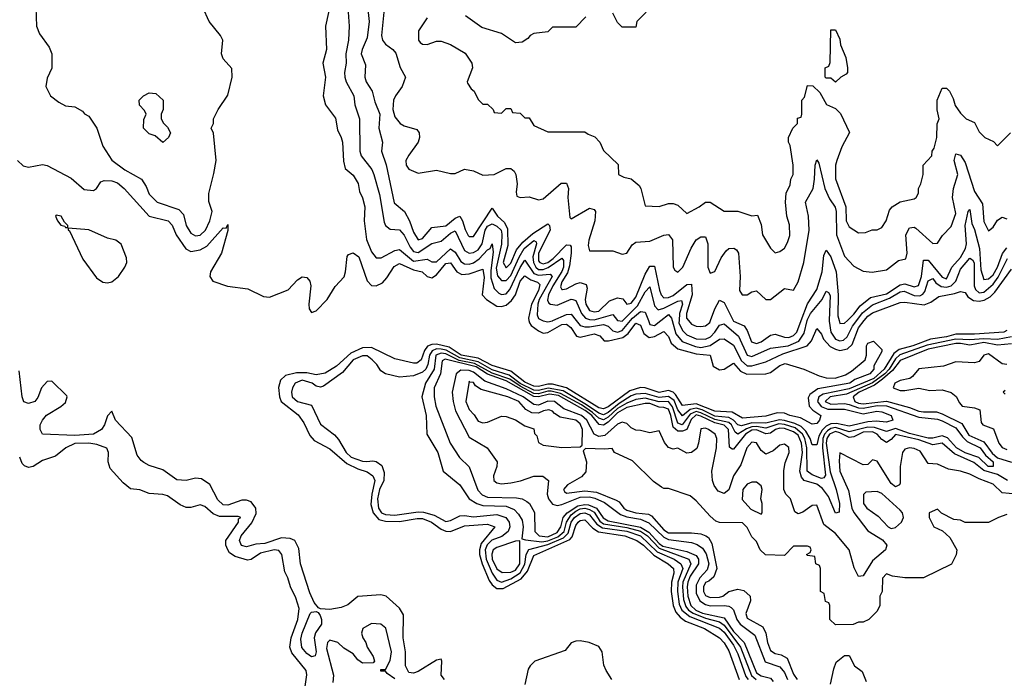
# Model space of a CAD drawing. Header units: inches. Extents: x 2668334 to 2765628, y 828034 to 955234.
# Tile 204 of 218: x 2692732 to 2696979, y 938456 to 941298. Entities that reach past the tile are written whole.
import ezdxf

# ---------------------------------------------------------------- set-up
doc = ezdxf.new("R2010")
doc.units = ezdxf.units.IN
doc.header["$MEASUREMENT"] = 0
doc.layers.add('C6993', color=7, linetype='Continuous')
doc.layers.add('C6994', color=7, linetype='Continuous')

msp = doc.modelspace()

# ---------------------------------------------------------------- linework, layer by layer
at = {"layer": 'C6993', "color": 4}
for points, elevation in [([(2694928.1, 940000), (2694930.2, 939990), (2694938.3, 939978.3), (2694970, 939954.7), (2694990, 939945.3), (2695010, 939947.8), (2695070, 939982.9), (2695090, 939984.7), (2695108.9, 939970), (2695132.9, 939932.9), (2695150, 939927.4), (2695210, 939942), (2695233.7, 939933.7), (2695252.5, 939912.5), (2695271.9, 939911.9), (2695333, 939927), (2695356.4, 939943.6), (2695390, 939988.5), (2695410, 939979.1), (2695423.8, 939943.8), (2695447.1, 939927.1), (2695470, 939930.2), (2695510, 939952.4), (2695530, 939930.6), (2695542, 939902), (2695570, 939877.3), (2695650, 939856), (2695710.2, 939850.2), (2695723.1, 939803.1), (2695750, 939786.3), (2695770, 939790.3), (2695810, 939815.3), (2695841.2, 939781.2), (2695867.9, 939767.9), (2695950, 939770.3), (2695970, 939774.9), (2696010, 939806), (2696034.2, 939814.2), (2696114, 939790), (2696180.4, 939760.4), (2696210, 939752.7), (2696249.5, 939750.5), (2696294.2, 939765.8), (2696319.5, 939780.5), (2696378, 939830), (2696384, 939850), (2696384, 939890), (2696390, 939902), (2696414, 939910), (2696450, 939874), (2696450, 939866), (2696416, 939804), (2696415.5, 939790), (2696398, 939770), (2696334.5, 939745.5), (2696313, 939730), (2696174.5, 939705.5), (2696140.2, 939679.8), (2696133.3, 939666.7), (2696136.4, 939630), (2696153, 939613), (2696187.7, 939590), (2696182, 939570), (2696170, 939556), (2696150, 939552.7), (2696099.7, 939579.7), (2696054, 939590), (2696030, 939600.5), (2695999.2, 939600.8), (2695950, 939586.8), (2695850, 939578.3), (2695804.2, 939604.2), (2695730, 939608.2), (2695650, 939640.8), (2695590, 939632.6), (2695561.1, 939681.1), (2695550, 939690.9), (2695530, 939698), (2695490, 939688.8), (2695430, 939708.6), (2695410, 939710.8), (2695363.7, 939696.3), (2695270, 939627.9), (2695250, 939619.1), (2695230, 939623.2), (2695090, 939708.9), (2695030, 939724.8), (2695010, 939725.4), (2694970, 939714.9), (2694950, 939716.4), (2694910, 939733.1), (2694850, 939781.1), (2694770, 939805.4), (2694710, 939837.8), (2694636.1, 939850), (2694584.5, 939884.5), (2694530, 939897.7), (2694510, 939897), (2694491.3, 939888.7), (2694477.7, 939870), (2694464.2, 939830), (2694444.6, 939815.4), (2694430, 939815.1), (2694350, 939834), (2694250, 939882.9), (2694210, 939882.4), (2694160.5, 939859.5), (2694097.8, 939802.2), (2694050, 939772.4), (2694010, 939765.8), (2693970, 939773.6), (2693925.8, 939774.2), (2693878, 939762), (2693857.2, 939742.8), (2693848.8, 939711.2), (2693852.4, 939670), (2693859.6, 939650), (2693933.2, 939593.2), (2693957.7, 939557.7), (2693984.1, 939504.1), (2694002.1, 939482.1), (2694070, 939445.8), (2694143.2, 939383.2), (2694190, 939359.3), (2694230, 939346.4), (2694254.9, 939330), (2694263.2, 939310), (2694250.1, 939250), (2694246.4, 939206.4), (2694256.6, 939170), (2694281.6, 939141.6), (2694310, 939133.7), (2694370, 939132.9), (2694445.6, 939145.6), (2694470, 939145.4), (2694508.8, 939130), (2694550, 939099.7), (2694570, 939091.1), (2694590, 939089.1), (2694650, 939113.4), (2694750, 939120.3), (2694780.7, 939110), (2694722.5, 939037.5), (2694715.1, 939010), (2694715.1, 938990), (2694726.2, 938950), (2694757.3, 938877.3), (2694770, 938858.6), (2694790, 938843.2), (2694817, 938843), (2694894.5, 938885.5), (2694922.2, 938917.8), (2694950, 938986), (2695104.9, 939055.1), (2695114.2, 939065.8), (2695130, 939115.3), (2695141, 939130), (2695150, 939137.2), (2695170, 939139.7), (2695203.9, 939103.9), (2695228.3, 939088.3), (2695342, 939070), (2695393.4, 939050), (2695422, 939030), (2695466.6, 938986.6), (2695528.5, 938950), (2695551.4, 938930), (2695552.9, 938910), (2695543.2, 938870), (2695542.3, 938830), (2695550.1, 938770), (2695561.6, 938741.6), (2695580.1, 938720.1), (2695603, 938703), (2695686, 938670), (2695750.3, 938630), (2695770, 938608.2), (2695790, 938574.9), (2695835.2, 938450)], 4), ([(2694987.3, 940000), (2694990, 939998.7), (2695010, 939994.6), (2695030, 939999.1), (2695032, 940000)], 8), ([(2695132.3, 940000), (2695150, 939978.5), (2695170, 939972.2), (2695190, 939972.5), (2695250, 939982.6), (2695270, 939976), (2695290, 939955.3), (2695310, 939949.4), (2695330, 939956.6), (2695366.3, 940000)], 8), ([(2695312.5, 940000), (2695330, 939996.5), (2695333.6, 940000)], 12), ([(2695443.6, 940000), (2695450, 939983.1), (2695470, 939977.8), (2695497.8, 940000)], 8), ([(2695546.3, 940000), (2695561.8, 939941.8), (2695588.9, 939908.9), (2695647.3, 939887.3), (2695670, 939883.9), (2695710, 939892.6), (2695750, 939918.9), (2695770, 939921.3), (2695810, 939893.4), (2695845.3, 939825.3), (2695870, 939804.1), (2695890, 939803.8), (2695950, 939822), (2696023.8, 939856.2), (2696128.9, 939891.1), (2696147.5, 939912.5), (2696170, 939964.7), (2696190, 939941), (2696199, 939919), (2696227.3, 939887.3), (2696250, 939875.5), (2696270, 939871.1), (2696302.5, 939877.5), (2696323, 939897), (2696350, 939968.8), (2696374.8, 940000)], 8), ([(2695575.7, 940000), (2695575, 939990), (2695590, 939956.5), (2695610, 939937.8), (2695650, 939920.2), (2695690, 939919.2), (2695711.9, 939930), (2695730.8, 939950), (2695750, 939980.4), (2695770, 939985.3), (2695831.6, 939931.6), (2695870, 939850.4), (2695890, 939844.4), (2695970, 939880.3), (2696046.6, 939890), (2696092, 939910), (2696115.3, 939944.7), (2696129.1, 940000)], 12), ([(2695616.5, 940000), (2695630, 939983.7), (2695650, 939975.3), (2695670, 939973.7), (2695690, 939976.4), (2695708.6, 939991.4), (2695711.8, 940000)], 16), ([(2695808.7, 940000), (2695810, 939997.4), (2695856.4, 939976.4), (2695870, 939957.3), (2695887.7, 939907.7), (2695910, 939900.3), (2695930, 939907.6), (2695970, 939936), (2695990, 939941.1), (2696030, 939927.4), (2696050, 939926.7), (2696070, 939935.6), (2696083.5, 939950), (2696102.6, 940000)], 16), ([(2696223.2, 940000), (2696223.1, 939996.9), (2696230.2, 939950), (2696250, 939919.6), (2696270, 939911.5), (2696285.3, 939914.7), (2696301.5, 939930), (2696324.3, 939975.7), (2696342.9, 940000)], 12), ([(2696266.5, 940000), (2696270, 939987.3), (2696290, 939988.4), (2696301.8, 940000)], 16), ([(2696990, 939956.9), (2696977.3, 939950), (2696850, 939941), (2696770, 939940.5), (2696730, 939929.4), (2696660.7, 939919.3), (2696584.4, 939890), (2696525.2, 939874.8), (2696502.2, 939857.8), (2696460.7, 939790), (2696415.6, 939750), (2696310, 939704.7), (2696197.6, 939682.4), (2696179.3, 939670), (2696173.2, 939650), (2696189.1, 939629.1), (2696217.4, 939617.4), (2696290, 939617.2), (2696370, 939597.6), (2696428.7, 939608.7), (2696450, 939605.7), (2696490.8, 939590), (2696498, 939570), (2696470, 939561.7), (2696425.4, 939565.4), (2696390, 939562.4), (2696310, 939543.6), (2696255.5, 939555.5), (2696230, 939553.3), (2696210, 939543.6), (2696193.3, 939526.7), (2696178.8, 939501.2), (2696170, 939464), (2696150, 939463.7), (2696141.7, 939490), (2696122.8, 939522.8), (2696102.2, 939542.2), (2696075.3, 939555.3), (2696030, 939568.6), (2696008.6, 939571.4), (2695950, 939556.4), (2695890, 939557.8), (2695845.2, 939545.2), (2695830, 939549.8), (2695810.3, 939570.3), (2695790, 939581.7), (2695730, 939587), (2695674.9, 939614.9), (2695650, 939621.8), (2695623.7, 939616.3), (2695590, 939588.8), (2695570, 939614), (2695554.5, 939654.5), (2695530, 939672.2), (2695490, 939667.5), (2695430, 939684.4), (2695390, 939681.6), (2695370, 939674.3), (2695317.8, 939642.2), (2695270, 939603.1), (2695250, 939593.4), (2695230, 939599.4), (2695176.6, 939636.6), (2695075.9, 939695.9), (2695012, 939708), (2694970, 939697.6), (2694950, 939699.4), (2694890, 939728.4), (2694843.8, 939763.8), (2694770, 939786.7), (2694710, 939821.5), (2694630, 939838.6), (2694571.5, 939871.5), (2694550, 939876.7), (2694530, 939876.9), (2694510.6, 939869.4), (2694498.9, 939850), (2694493, 939810), (2694483.2, 939790), (2694470, 939776.8), (2694430, 939760.5), (2694370, 939755.1), (2694309.4, 939769.4), (2694290, 939782), (2694272.7, 939810), (2694252.7, 939830), (2694230, 939847), (2694210, 939847.8), (2694170, 939830.8), (2694124.1, 939775.9), (2694043, 939717), (2694030, 939712.3), (2694010, 939716), (2693993.2, 939730), (2693950, 939741.7), (2693920.4, 939730), (2693908.8, 939710), (2693904.2, 939690), (2693906.7, 939670), (2693930, 939650.6), (2693990, 939634), (2694030, 939552), (2694090, 939506), (2694106.6, 939486.6), (2694140.3, 939430), (2694161.6, 939410), (2694210, 939393), (2694229.3, 939390.7), (2694254.8, 939394.8), (2694270, 939391.3), (2694294, 939374), (2694304.4, 939344.4), (2694303.1, 939310), (2694283.2, 939270), (2694274.8, 939230), (2694279, 939190), (2694292.2, 939170), (2694310, 939162.7), (2694350, 939160.5), (2694450, 939174.5), (2694473.2, 939173.2), (2694519.7, 939159.7), (2694570, 939132.4), (2694590, 939136.4), (2694630, 939157), (2694650, 939158.9), (2694690, 939152.8), (2694790, 939162.6), (2694829.3, 939149.3), (2694842.7, 939130), (2694846.7, 939110), (2694838.9, 939090), (2694811.6, 939068.4), (2694768.6, 939051.4), (2694747.6, 939032.4), (2694739.8, 939010), (2694743.8, 938970), (2694770, 938908.9), (2694790, 938879.7), (2694810, 938870.2), (2694850, 938885.7), (2694890, 938910.9), (2694911.1, 938948.9), (2694917, 938990), (2694928.2, 939011.8), (2695010, 939033.3), (2695077.4, 939062.6), (2695097.5, 939082.5), (2695111.1, 939130), (2695124.3, 939150), (2695150, 939167.5), (2695169, 939170), (2695190, 939160.9), (2695220.8, 939120.8), (2695245, 939105), (2695350, 939090.5), (2695410, 939070.1), (2695482.1, 939002.1), (2695554.3, 938970), (2695584, 938950), (2695592.8, 938930), (2695571.2, 938870), (2695569.5, 938830), (2695576.2, 938776.2), (2695587.3, 938750), (2695622, 938722), (2695750, 938672.3), (2695770, 938654.2), (2695810, 938599.2), (2695830, 938561.7), (2695863.9, 938463.9), (2695873.4, 938450)], 8), ([(2697010, 939929.1), (2696950, 939917.2), (2696890, 939921.4), (2696830, 939916), (2696770, 939919.9), (2696646.1, 939893.9), (2696528.6, 939851.4), (2696510, 939834.3), (2696481.7, 939790), (2696462.8, 939770), (2696410, 939731.1), (2696297.9, 939682.1), (2696228.2, 939670), (2696206.5, 939650), (2696230, 939639.4), (2696290, 939641.5), (2696310, 939637.9), (2696350, 939622.3), (2696370, 939621), (2696430, 939632.6), (2696470, 939631.6), (2696610, 939583.2), (2696690, 939573.9), (2696710, 939567), (2696770, 939537.2), (2696797.8, 939497.8), (2696817.8, 939477.8), (2696875.2, 939450), (2696898, 939418), (2696930.3, 939390), (2696930.2, 939369.8), (2696909.7, 939370), (2696869.2, 939409.2), (2696810, 939428.5), (2696772.6, 939450), (2696733.9, 939493.9), (2696710, 939502.4), (2696670, 939492.2), (2696650, 939492.6), (2696570, 939511.9), (2696510, 939534.1), (2696470, 939520.7), (2696418.4, 939538.4), (2696390, 939539.5), (2696310, 939519.9), (2696250, 939537.4), (2696230, 939533.6), (2696215.7, 939524.3), (2696203.7, 939510), (2696196.2, 939490), (2696193.9, 939450), (2696207.4, 939332.6), (2696199.7, 939320.3), (2696190, 939317.7), (2696150, 939334), (2696128.9, 939350), (2696127.4, 939450), (2696118.2, 939490), (2696108.3, 939510), (2696076, 939536), (2696031.2, 939551.2), (2696006.7, 939553.3), (2695950, 939535.4), (2695910, 939543.1), (2695890, 939541.4), (2695867, 939533), (2695830, 939509.8), (2695817.7, 939517.7), (2695802.1, 939550), (2695790, 939560.4), (2695730, 939572.1), (2695670, 939602), (2695650, 939607), (2695624.3, 939595.7), (2695589.9, 939549.9), (2695570, 939557.2), (2695547.9, 939627.9), (2695530, 939649.9), (2695490, 939648.3), (2695430, 939664.3), (2695390, 939658.7), (2695350, 939643.7), (2695310, 939619.5), (2695270, 939582.2), (2695250, 939571), (2695230, 939577.7), (2695202.7, 939602.7), (2695155.3, 939635.3), (2695065.1, 939685.1), (2695024.8, 939695.2), (2695010, 939695.1), (2694970, 939683.3), (2694950, 939685.3), (2694890, 939715.9), (2694846.2, 939746.2), (2694770, 939772.1), (2694694.3, 939814.3), (2694626.9, 939826.9), (2694570, 939855.3), (2694550, 939858.2), (2694526.4, 939850), (2694519, 939790), (2694482.7, 939730), (2694466, 939670), (2694484.9, 939590), (2694487.7, 939510), (2694534.8, 939430), (2694558, 939350), (2694630, 939290.7), (2694670.3, 939230.3), (2694704, 939210), (2694730, 939200.8), (2694830, 939199.1), (2694864.1, 939184.1), (2694883.6, 939163.6), (2694898.7, 939138.7), (2694903.1, 939110), (2694898, 939058), (2694913.4, 939053.4), (2694984.7, 939044.7), (2695010, 939049.3), (2695053.1, 939066.9), (2695080.9, 939090), (2695090.4, 939130), (2695110, 939161.1), (2695130, 939177.7), (2695150, 939186.8), (2695170, 939189.6), (2695190, 939184.7), (2695210, 939172.1), (2695234.6, 939134.6), (2695250, 939122.5), (2695350, 939107.2), (2695410, 939091), (2695440.4, 939070), (2695490, 939016.9), (2695618.4, 938970), (2695626.7, 938950), (2695592.7, 938870), (2695591.1, 938850), (2695595.3, 938795.3), (2695605.3, 938765.3), (2695616.8, 938750), (2695636.4, 938736.4), (2695690, 938715.2), (2695750, 938699.5), (2695770, 938685.5), (2695841.4, 938590), (2695887.8, 938467.8), (2695908.3, 938450)], 12), ([(2697010, 939899.1), (2696950, 939893.9), (2696890, 939904.4), (2696830, 939892.8), (2696790, 939901), (2696770, 939900.4), (2696650, 939875.8), (2696530, 939826.8), (2696496.1, 939783.9), (2696454, 939746), (2696418.5, 939721.5), (2696352.4, 939690), (2696326.5, 939670), (2696333.8, 939650), (2696350, 939642.7), (2696370, 939639.9), (2696470, 939652.2), (2696570, 939624.5), (2696610, 939608.9), (2696630, 939605), (2696686.3, 939606.3), (2696710, 939597.8), (2696794.9, 939554.9), (2696825.5, 939505.5), (2696890, 939476.9), (2696927, 939427), (2696950, 939406.8), (2697010, 939388)], 16), ([(2696993, 939310), (2696950, 939334.9), (2696890, 939353), (2696847.2, 939387.2), (2696764.5, 939424.5), (2696710, 939470.7), (2696670, 939462.9), (2696610, 939485.1), (2696510, 939508.1), (2696490, 939486), (2696470, 939473.7), (2696450, 939485.8), (2696429.9, 939509.9), (2696410, 939519.6), (2696370, 939517.9), (2696330, 939497.5), (2696310, 939494.7), (2696270, 939515.6), (2696250, 939520.6), (2696224.2, 939510), (2696213, 939490), (2696210.1, 939470), (2696227.3, 939347.3), (2696253.6, 939270), (2696267.4, 939210), (2696266.8, 939173.2), (2696250, 939168), (2696220.2, 939240.2), (2696194.3, 939274.3), (2696170, 939293.8), (2696115.6, 939310), (2696103.7, 939323.7), (2696097.4, 939350), (2696108.2, 939430), (2696104.3, 939470), (2696090, 939504.6), (2696070, 939519.9), (2696030, 939534.3), (2696010, 939535.5), (2695991.1, 939528.9), (2695970, 939513.4), (2695950, 939511.2), (2695910, 939527.6), (2695890, 939526.1), (2695862.1, 939510), (2695810, 939444.7), (2695804.7, 939444.7), (2695793.3, 939453.3), (2695788.4, 939530), (2695770, 939548.4), (2695730, 939557.8), (2695670, 939587.7), (2695650, 939592.1), (2695628, 939572), (2695610, 939529.8), (2695590, 939522.3), (2695570, 939523), (2695550, 939539.7), (2695540.2, 939590), (2695530, 939617.2), (2695510, 939624.8), (2695490, 939625.7), (2695450, 939642.2), (2695430, 939641.9), (2695350, 939624.7), (2695310, 939601.8), (2695270, 939561.5), (2695250, 939548.2), (2695231.5, 939551.5), (2695199, 939590), (2695171.4, 939611.4), (2695055.8, 939675.8), (2695017.6, 939682.4), (2694970, 939669.9), (2694950, 939672.2), (2694830, 939739.6), (2694750, 939767.6), (2694700.1, 939800.1), (2694566.8, 939833.2), (2694554.5, 939825.5), (2694546.5, 939770), (2694520.2, 939710), (2694520.2, 939670), (2694526.9, 939630), (2694588.7, 939470), (2694628.5, 939408.5), (2694670, 939367.7), (2694707.4, 939267.4), (2694727, 939247), (2694750, 939237.1), (2694874.7, 939234.7), (2694898.8, 939230), (2694919, 939219), (2694930.3, 939210), (2694951.7, 939171.7), (2694954.3, 939090), (2694973, 939070), (2695010, 939067), (2695050, 939085.2), (2695065.9, 939110), (2695076.1, 939150), (2695093.1, 939170), (2695139.9, 939200.1), (2695170, 939206.3), (2695184.6, 939204.6), (2695219.8, 939190), (2695248.4, 939148.4), (2695270, 939135.1), (2695410, 939108.3), (2695446.1, 939086.1), (2695490, 939037.1), (2695506.5, 939026.5), (2695610, 939003.2), (2695650, 938985.2), (2695659.5, 938970), (2695659.8, 938950), (2695623.7, 938896.3), (2695613.3, 938870), (2695611, 938850), (2695613.4, 938810), (2695627.1, 938770), (2695648.5, 938750), (2695677.1, 938737.1), (2695770, 938716.6), (2695810, 938658), (2695856.1, 938610), (2695910, 938478.8), (2695930, 938466.3), (2695970, 938456), (2695981.5, 938441.5)], 16), ([(2696990, 939809.7), (2696970, 939813.5), (2696910, 939856.1), (2696890.3, 939849.7), (2696870, 939823.6), (2696850, 939817.4), (2696770, 939822), (2696716.9, 939803.1), (2696610, 939791.6), (2696582.3, 939757.7), (2696570.5, 939749.5), (2696530, 939740.7), (2696506, 939730), (2696498.8, 939710), (2696530, 939698.4), (2696550, 939697.1), (2696610, 939708.5), (2696657.6, 939697.6), (2696710, 939701.1), (2696749.1, 939689.1), (2696771.5, 939671.5), (2696784.7, 939644.7), (2696797.3, 939630), (2696850, 939623.6), (2696873.7, 939613.7), (2696879.5, 939559.5), (2696885.5, 939550), (2696931.7, 939531.7), (2696954.4, 939470), (2696970, 939451.5), (2696990, 939442.7)], 24), ([(2694563.7, 938450), (2694549.4, 938470), (2694553.2, 938530), (2694550, 938538), (2694530, 938534), (2694450, 938485.6), (2694430, 938477.6), (2694410, 938480.7), (2694395.8, 938510), (2694395.4, 938570), (2694386.6, 938630), (2694387.8, 938730), (2694370, 938758.4), (2694312.7, 938810), (2694290, 938815.6), (2694190.6, 938809.4), (2694146.6, 938773.4), (2694119, 938761), (2694070, 938752.8), (2694030, 938756.2), (2694020.1, 938760.1), (2694002.2, 938782.2), (2693984.1, 938824.1), (2693943.6, 938950), (2693936.6, 939016.6), (2693919, 939050), (2693898.9, 939058.9), (2693861.4, 939061.4), (2693790, 939037.7), (2693750, 939034.8), (2693710, 939022.7), (2693688.2, 939028.2), (2693680.4, 939050), (2693687.6, 939070), (2693733.2, 939126.8), (2693752.5, 939167.5), (2693750.5, 939190.5), (2693730, 939217.6), (2693710, 939224.8), (2693690, 939224.8), (2693630, 939202.4), (2693610, 939203.9), (2693586.6, 939226.6), (2693552, 939292), (2693516.6, 939316.6), (2693490, 939319.3), (2693450, 939309.5), (2693410, 939312.7), (2693350, 939355.1), (2693290, 939374.5), (2693267.6, 939387.6), (2693255.6, 939395.6), (2693239.1, 939419.1), (2693215.6, 939495.6), (2693145.2, 939570), (2693130, 939608), (2693110, 939588), (2693097.6, 939550), (2693084.2, 939530), (2693050.9, 939509.1), (2692970, 939503.7), (2692829.7, 939509.7), (2692819.6, 939530), (2692820.5, 939550), (2692829.7, 939570.3), (2692848.1, 939591.9), (2692910, 939628.8), (2692930, 939646.4), (2692937.4, 939670), (2692935.2, 939675.2), (2692870, 939737.6), (2692850, 939737), (2692825.5, 939710), (2692810, 939668), (2692798, 939650), (2692770, 939641.2), (2692749.4, 939649.4), (2692742, 939670), (2692730, 939782)], 4), ([(2697030, 939250.5), (2696970, 939256.1), (2696930, 939294.2), (2696870, 939316.3), (2696830, 939336.5), (2696790, 939349.7), (2696738.4, 939358.4), (2696690, 939379.7), (2696650, 939383), (2696615.9, 939435.9), (2696590, 939447.7), (2696570, 939449.8), (2696550, 939445.1), (2696540.2, 939430), (2696530.2, 939370), (2696530, 939298), (2696526.8, 939290), (2696510, 939282.4), (2696490, 939296.9), (2696430, 939392.3), (2696410, 939399), (2696390, 939378), (2696370, 939376.9), (2696270, 939428.7), (2696266, 939394), (2696268.8, 939350), (2696306.6, 939266.6), (2696321.3, 939190), (2696330, 939171.8), (2696390, 939091.7), (2696453.8, 939053.8), (2696471.7, 939030), (2696465.7, 939010), (2696410, 938963), (2696370, 938898.4), (2696350, 938894.5), (2696331.8, 938931.8), (2696310, 939009.6), (2696250, 939081), (2696200, 939120), (2696170, 939202.9), (2696150, 939201.1), (2696110, 939172.8), (2696090, 939165.1), (2696074.5, 939174.5), (2696057, 939230), (2696037, 939250), (2696028, 939270), (2696027.2, 939352.8), (2696034, 939386), (2696050.8, 939430.8), (2696050, 939451.8), (2696030, 939466), (2696010, 939462), (2695982.4, 939437.6), (2695950, 939422.9), (2695930, 939439.5), (2695910, 939472.2), (2695890, 939474.5), (2695868.8, 939450), (2695842.4, 939377.6), (2695810, 939329.6), (2695790.2, 939269.8), (2695770, 939253.7), (2695744, 939264), (2695727.1, 939287.1), (2695719.8, 939310), (2695717.8, 939350), (2695737.5, 939450), (2695738.8, 939490), (2695732, 939510), (2695702.9, 939530), (2695690, 939534.6), (2695670, 939532.4), (2695660.2, 939470), (2695652.1, 939447.9), (2695630, 939429.7), (2695610, 939427.3), (2695570, 939449.5), (2695550, 939445.1), (2695530, 939451.6), (2695512.7, 939472.7), (2695490, 939523.7), (2695450, 939515.1), (2695410, 939525.6), (2695390, 939526), (2695370, 939536.2), (2695350, 939555.4), (2695330, 939560.9), (2695310, 939552.2), (2695255.7, 939504.3), (2695230, 939499.1), (2695209.9, 939509.9), (2695178.1, 939570), (2695155, 939590), (2695078.8, 939618.8), (2695038.5, 939650), (2695010, 939651.2), (2694970, 939635.2), (2694950, 939637.1), (2694902.9, 939670), (2694830, 939705.6), (2694737.9, 939737.9), (2694690, 939776.3), (2694670, 939783.7), (2694635, 939785), (2694614.2, 939770), (2694596.9, 939690), (2694601.2, 939650), (2694612.3, 939610), (2694670, 939495.8), (2694747.7, 939450), (2694790.7, 939390), (2694790.4, 939370), (2694774.9, 939330), (2694777, 939310), (2694790, 939298.9), (2694810, 939294.7), (2694850, 939299.7), (2694891.8, 939308.2), (2694950, 939327.9), (2694987.6, 939327.6), (2695012.4, 939310), (2695006.9, 939250), (2695012.9, 939230), (2695030, 939207.6), (2695050, 939202.2), (2695070, 939206.4), (2695150, 939237.9), (2695190, 939238.6), (2695213.1, 939233.1), (2695254.4, 939214.4), (2695322.8, 939162.8), (2695350, 939152.9), (2695410, 939142.5), (2695446.1, 939126.1), (2695510, 939065), (2695530, 939055.3), (2695630, 939041.9), (2695653.6, 939033.6), (2695676.8, 939016.8), (2695692.3, 938992.3), (2695703.8, 938950), (2695696.8, 938923.2), (2695666, 938890), (2695650, 938857), (2695650, 938823.8), (2695665.7, 938790), (2695690, 938774.4), (2695710, 938768.4), (2695770.2, 938770.2), (2695790, 938767.8), (2695801.3, 938761.3), (2695810.8, 938750.8), (2695825.6, 938710), (2695838.8, 938690), (2695902.6, 938642.6), (2695947.3, 938527.3), (2696010, 938505.8), (2696030, 938480.3), (2696043, 938450)], 24), ([(2696982, 939698), (2696974, 939690), (2696982, 939682)], 28), ([(2693958.7, 938390), (2693971.1, 938471.1), (2693967.3, 938490), (2693905.2, 938565.2), (2693896.9, 938590), (2693903, 938630), (2693932, 938710), (2693937.5, 938757.5), (2693923, 938803), (2693899.3, 938850), (2693889, 938890), (2693875.3, 938915.3), (2693862.9, 938990), (2693850, 939006.6), (2693830, 939010.9), (2693770, 938995.1), (2693730, 938969), (2693714, 938966), (2693661.7, 938981.7), (2693637.6, 938997.6), (2693629, 939010), (2693621.2, 939030), (2693621.2, 939050), (2693676, 939130), (2693676.4, 939143.6), (2693686, 939150), (2693674, 939154), (2693594.1, 939154.1), (2693565.8, 939165.8), (2693530, 939197.2), (2693510, 939204), (2693470, 939193.2), (2693450, 939192.7), (2693424.5, 939204.5), (2693370, 939242.7), (2693350, 939249.3), (2693290, 939252.7), (2693250, 939269.3), (2693210, 939273.2), (2693178.9, 939298.9), (2693121.5, 939361.5), (2693113.2, 939390), (2693115.3, 939430), (2693108.4, 939448.4), (2693065.1, 939465.1), (2693030.8, 939470.8), (2692970, 939469.6), (2692930.8, 939450), (2692886, 939414), (2692830, 939395.1), (2692790, 939369.3), (2692770, 939366), (2692752.5, 939372.5), (2692742.9, 939382.9), (2692732, 939410)], 8), ([(2696990, 939162), (2696954, 939150), (2696910, 939128), (2696810, 939128), (2696790, 939138), (2696760.4, 939140.4), (2696708.4, 939168.4), (2696690, 939186), (2696654, 939170), (2696654, 939150), (2696674, 939110), (2696712.7, 939092.7), (2696743.6, 939063.6), (2696774, 939010), (2696771.6, 938988.4), (2696751.1, 938948.9), (2696630, 938888.7), (2696550, 938888.7), (2696496.4, 938896.4), (2696470, 938906), (2696452.7, 938887.3), (2696452, 938830), (2696442, 938810), (2696442, 938770), (2696430, 938746), (2696410, 938726), (2696394, 938710), (2696370, 938698), (2696350, 938698), (2696327.3, 938687.3), (2696250, 938686), (2696226, 938710), (2696226, 938770), (2696222, 938782), (2696207.3, 938787.3), (2696202, 938822), (2696186, 938830), (2696186, 938930), (2696182, 938942), (2696166, 938950), (2696162, 938982), (2696130, 938986), (2696126, 938990), (2696142, 938998), (2696146, 939010), (2696142, 939022), (2696130, 939026), (2696070, 939026), (2696030, 938986), (2695948.4, 938988.4), (2695926, 939010), (2695910, 939046), (2695890, 939066), (2695870, 939106), (2695850, 939126), (2695750, 939128), (2695734.6, 939134.6), (2695710, 939155.3), (2695650, 939222), (2695623.1, 939243.1), (2695530, 939275.3), (2695510, 939275.3), (2695500.2, 939280.2), (2695465.6, 939305.6), (2695374.6, 939394.6), (2695298, 939430), (2695287.3, 939447.3), (2695256, 939444), (2695172.7, 939447.3), (2695162, 939438), (2695176, 939390), (2695173.4, 939346.6), (2695154.6, 939325.4), (2695094.8, 939290), (2695077.3, 939270), (2695081.6, 939261.6), (2695090, 939254.8), (2695170, 939264.6), (2695219.7, 939259.7), (2695304.8, 939224.8), (2695317.3, 939217.3), (2695337.6, 939190), (2695350, 939181.5), (2695389.5, 939170.5), (2695443.6, 939163.6), (2695456.7, 939156.7), (2695510, 939097), (2695530, 939083.5), (2695630, 939083), (2695670, 939078.8), (2695691, 939071), (2695703.5, 939063.5), (2695716.8, 939036.8), (2695738.4, 938930), (2695726, 938894), (2695704.8, 938875.2), (2695690, 938869.3), (2695681.1, 938850), (2695681.1, 938830), (2695690, 938813.4), (2695710, 938804.9), (2695750, 938806), (2695764, 938810), (2695790, 938831), (2695830, 938841), (2695855.3, 938835.3), (2695882, 938810), (2695884.7, 938790), (2695864.4, 938735.6), (2695870, 938716), (2695937.3, 938677.3), (2695950.5, 938650.5), (2695957.1, 938610), (2695970, 938576), (2695990, 938562.4), (2696016.7, 938556.7), (2696042.3, 938542.3), (2696070, 938474), (2696084.9, 938450)], 28), ([(2694350, 938453.2), (2694316.4, 938476.4), (2694310, 938486), (2694290, 938486), (2694290, 938494), (2694310, 938494), (2694330, 938532), (2694335.6, 938570), (2694311.7, 938671.7), (2694290, 938689), (2694250, 938692.3), (2694211.3, 938670), (2694206.8, 938650), (2694211.3, 938630), (2694224.7, 938610), (2694231, 938590), (2694256, 938550), (2694262, 938530), (2694256.9, 938523.1), (2694210, 938521.2), (2694190, 938535.3), (2694170, 938562), (2694130, 938585.2), (2694104, 938610), (2694070, 938620.9), (2694059.1, 938610), (2694055.2, 938584.8), (2694085.5, 938470), (2694082.9, 938437.1)], 8), ([(2695286.6, 938450), (2695260.9, 938490), (2695252.1, 938512.1), (2695244, 938570), (2695230, 938592.7), (2695188, 938610), (2695150, 938618), (2695130, 938616), (2695110.7, 938609.3), (2695084.1, 938575.9), (2694954, 938530), (2694933, 938510), (2694925.1, 938494.9), (2694910.3, 938429.7)], 4), ([(2696229, 938430), (2696242.7, 938497.3), (2696254, 938526), (2696290, 938554), (2696310, 938554), (2696332, 938510), (2696365.2, 938485.2), (2696382.4, 938442.4)], 28)]:
    msp.add_lwpolyline(points, dxfattribs=dict(at, elevation=elevation))
for points, elevation in [([(2694670, 939738), (2694656.3, 939650), (2694670, 939616), (2694692.8, 939592.8), (2694710, 939566), (2694730, 939558.8), (2694750, 939560.7), (2694810, 939586.8), (2694830, 939586), (2694870.7, 939570.7), (2694910, 939544.7), (2694950, 939532), (2694952.7, 939512.7), (2694962, 939502), (2694970, 939474), (2694990, 939462), (2695070, 939451.3), (2695150, 939454), (2695158, 939462), (2695159.6, 939530), (2695150, 939553.6), (2695130, 939569.4), (2695063, 939583), (2695038.3, 939598.3), (2695030, 939609.2), (2695014, 939614), (2694991.3, 939610), (2694970, 939599.6), (2694941.3, 939601.3), (2694915.1, 939615.1), (2694885.2, 939650), (2694837.2, 939670), (2694722.4, 939702.4), (2694697.5, 939717.5), (2694690, 939732), (2694673.2, 939733.2)], 28), ([(2695910, 939302), (2695890, 939302), (2695870, 939294), (2695851.3, 939270), (2695847.7, 939227.7), (2695885.4, 939185.4), (2695930, 939164.7), (2695934, 939170), (2695934, 939210), (2695928, 939230), (2695934, 939270), (2695930, 939286)], 28), ([(2696430, 939262), (2696381, 939259), (2696371.6, 939248.4), (2696371.3, 939210), (2696386, 939190), (2696434.8, 939154.8), (2696478, 939110), (2696490, 939102.8), (2696510, 939106), (2696535.3, 939130), (2696544, 939150), (2696539, 939170), (2696530, 939182), (2696450, 939253.2)], 28), ([(2694888.7, 939048.7), (2694870, 939047), (2694790, 939019.7), (2694774.4, 939010), (2694768, 938992), (2694769.5, 938970), (2694790, 938928.9), (2694812.7, 938912.8), (2694850, 938914.2), (2694870, 938923), (2694888.9, 938950)], 12), ([(2693990, 938547.8), (2693970, 938562.4), (2693948.2, 938588.2), (2693945.2, 938625.2), (2693950, 938650.6), (2693984.9, 938735.1), (2693990, 938741.3), (2694010, 938744.4), (2694019.9, 938739.9), (2694027.4, 938727.4), (2694033.7, 938710), (2694033.7, 938690), (2694008.1, 938651.9), (2694001.5, 938630), (2694010.2, 938570), (2694007.1, 938552.9)], 4)]:
    msp.add_lwpolyline(points, close=True, dxfattribs=dict(at, elevation=elevation))
at = {"layer": 'C6994', "color": 4}
for points, elevation in [([(2694219.9, 941459.9), (2694238.8, 941290), (2694230, 941219), (2694209, 941170), (2694204.9, 941150), (2694223.4, 941103.4), (2694220.4, 941050), (2694226, 941030), (2694252.2, 940990), (2694263.8, 940943.8), (2694284.7, 940890), (2694280.3, 940830), (2694296.4, 940770), (2694292.7, 940730), (2694312, 940672), (2694347.5, 940507.5), (2694392, 940470), (2694413.1, 940430), (2694430, 940380.7), (2694450, 940348.5), (2694470, 940354.4), (2694510, 940400.5), (2694570, 940407.9), (2694610, 940442), (2694630, 940450.4), (2694642.4, 940430), (2694653, 940393), (2694666.7, 940366.7), (2694670, 940362.4), (2694690, 940362.4), (2694770, 940484.9), (2694792.4, 940450), (2694823, 940423), (2694835.7, 940395.7), (2694837, 940323), (2694817.4, 940250), (2694830, 940227), (2694850, 940247.2), (2694875.2, 940304.8), (2694902.3, 940337.7), (2694945.4, 940374.6), (2695010, 940417), (2695017.6, 940410), (2695020.6, 940390), (2694969.3, 940290.7), (2694970, 940257.1), (2694975.3, 940250), (2694990, 940244.1), (2695010, 940249.6), (2695033, 940267), (2695090, 940326.3), (2695105.5, 940325.5), (2695110, 940318), (2695110.8, 940290.8), (2695103.7, 940236.3), (2695094.1, 940205.9), (2695070, 940166), (2695064.7, 940144.7), (2695070, 940134), (2695073.7, 940133.7), (2695090, 940135.8), (2695130, 940158.7), (2695150, 940164.4), (2695175.3, 940155.3), (2695179, 940139), (2695171.4, 940090), (2695173.8, 940070), (2695190, 940043.2), (2695210, 940036.9), (2695230, 940040.8), (2695275.5, 940084.5), (2695310, 940097.8), (2695333.4, 940093.4), (2695350, 940070.7), (2695370, 940074), (2695390, 940100.3), (2695430, 940200.4), (2695450, 940234.9), (2695470, 940234.8), (2695490.9, 940130.9), (2695499, 940110), (2695510, 940097.4), (2695530, 940098.8), (2695550, 940107.1), (2695610, 940154.9), (2695630, 940156.3), (2695632.9, 940110), (2695608.6, 940030), (2695608.2, 940010), (2695616.5, 940000)], 16), ([(2694076.9, 941390), (2694050.6, 941270), (2694054.9, 941170), (2694039.1, 941110), (2694050.5, 941050), (2694040.7, 940970), (2694050.6, 940930.6), (2694093.7, 940873.7), (2694102.5, 940822.5), (2694119.1, 940790), (2694124.9, 940770), (2694127.9, 940687.9), (2694135.9, 940655.9), (2694170, 940626.8), (2694191.7, 940591.7), (2694197.1, 940557.1), (2694210.8, 940529.2), (2694220.7, 940490), (2694217.3, 940430), (2694228, 940350), (2694250, 940296), (2694270, 940271), (2694291, 940271), (2694350, 940302.4), (2694370, 940306.7), (2694430, 940255.6), (2694490, 940264.2), (2694510, 940252.4), (2694530, 940253.1), (2694590, 940308.5), (2694610, 940294.4), (2694634.4, 940254.4), (2694650, 940244), (2694670, 940242.4), (2694690, 940249.2), (2694713.8, 940266.2), (2694750, 940304.2), (2694760.9, 940310), (2694770, 940331), (2694774.6, 940294.6), (2694763.8, 940216.2), (2694764.2, 940184.1), (2694778.4, 940138.4), (2694798.3, 940118.3), (2694810, 940112.2), (2694830, 940115.3), (2694846.1, 940133.9), (2694890, 940228.9), (2694910, 940259.5), (2694950, 940203), (2694970, 940194.8), (2695019.5, 940199.5), (2695028.7, 940190), (2694973, 940090), (2694966.3, 940070), (2694963.8, 940023.8), (2694970, 940008.7), (2694987.3, 940000)], 8), ([(2692802, 941350), (2692804.7, 941270), (2692816.9, 941236.9), (2692859.8, 941179.8), (2692871.3, 941150), (2692871.1, 941088.9), (2692850, 941046), (2692844.7, 941010), (2692864.7, 940970), (2692901.4, 940941.4), (2692930, 940926), (2692970, 940922), (2693003.6, 940903.6), (2693011.6, 940891.6), (2693030, 940882), (2693064.7, 940830), (2693090, 940752), (2693130, 940691.3), (2693186, 940650), (2693258, 940610), (2693278, 940578), (2693290, 940544.7), (2693324.7, 940510), (2693418.8, 940478.8), (2693438, 940458), (2693450.5, 940410), (2693470, 940377.3), (2693490, 940364.9), (2693510, 940368), (2693533.6, 940390), (2693552.7, 940430), (2693562, 940470), (2693547.3, 940512.7), (2693547.3, 940547.3), (2693570, 940634), (2693579.3, 940690), (2693568.4, 940808.4), (2693558, 940830), (2693568, 940850), (2693568, 940870), (2693588, 940910), (2693630, 940972), (2693648.7, 941050), (2693647.3, 941087.3), (2693609.1, 941129.1), (2693602, 941150), (2693608, 941210), (2693598, 941230), (2693549, 941290), (2693521.2, 941350)], 8), ([(2694147.7, 941350), (2694153, 941270), (2694150.6, 941210), (2694139.3, 941150), (2694140.4, 941110), (2694132.4, 941070), (2694134.4, 941050), (2694140.4, 941030), (2694173, 940970), (2694177.6, 940930), (2694197.1, 940870), (2694199.5, 940730), (2694204.9, 940710), (2694251.5, 940651.5), (2694259.3, 940630), (2694283.6, 940543.6), (2694304.6, 940424.6), (2694310.4, 940410.4), (2694330, 940394), (2694370, 940390.5), (2694390, 940368.4), (2694416.1, 940316.1), (2694430, 940297.8), (2694450, 940293.6), (2694510, 940331.8), (2694550, 940342.4), (2694590, 940377.3), (2694610, 940386.4), (2694650, 940301.3), (2694670, 940290.3), (2694690, 940292.9), (2694710, 940305.5), (2694726.6, 940330), (2694740.3, 940390), (2694750, 940407.2), (2694770, 940416.9), (2694790, 940407.2), (2694808.1, 940390), (2694811.8, 940371.8), (2694810.6, 940329.4), (2694786.4, 940226.4), (2694792.4, 940192.4), (2694810, 940172.9), (2694830, 940172.8), (2694850, 940193.8), (2694886.4, 940273.6), (2694908.5, 940310), (2694950, 940345.3), (2694959.7, 940339.7), (2694960.8, 940330), (2694945.7, 940274.3), (2694947.9, 940250), (2694957.8, 940230), (2694970, 940219.5), (2694990, 940219.8), (2695012, 940228), (2695070, 940268.7), (2695078.1, 940258.1), (2695077.6, 940230), (2695070, 940211.2), (2695031.5, 940150), (2695012.4, 940110), (2695008.1, 940088.1), (2695014.2, 940074.2), (2695021, 940070), (2695050, 940066.4), (2695110, 940091.5), (2695118, 940090), (2695130, 940086.4), (2695155, 940030), (2695172.7, 940010), (2695190, 940003.8), (2695210, 940003.2), (2695290, 940026.4), (2695310, 940000.5), (2695312.5, 940000)], 12), ([(2694302.7, 941330), (2694292.2, 941230), (2694297.3, 941210), (2694310, 941192), (2694341.3, 941170), (2694353.8, 941153.8), (2694372.3, 941092.3), (2694396, 941050), (2694382, 941010), (2694353.1, 940970), (2694344.4, 940950), (2694342, 940910), (2694350, 940879.1), (2694373, 940850), (2694390, 940839.5), (2694444.4, 940824.4), (2694454.4, 940810), (2694455.8, 940790), (2694450.4, 940770), (2694410, 940714), (2694398, 940690), (2694399.5, 940670), (2694410, 940653.4), (2694450, 940636.3), (2694530, 940648), (2694590, 940634), (2694610, 940634.8), (2694650, 940653.4), (2694690, 940645.5), (2694730, 940626.8), (2694778, 940630), (2694830, 940656.4), (2694850, 940656.4), (2694864.4, 940644.4), (2694871.8, 940630), (2694876.9, 940590), (2694873.2, 940553.2), (2694876, 940536), (2694890, 940530.7), (2694930, 940534), (2694970, 940520.7), (2694990, 940525.5), (2695067.3, 940592.8), (2695090, 940592.4), (2695098.4, 940570), (2695095.6, 940530), (2695104.2, 940444.2), (2695110, 940439.1), (2695190, 940484.9), (2695210, 940478.8), (2695214.9, 940470), (2695212.2, 940430), (2695186.1, 940346.1), (2695183.7, 940323.7), (2695190, 940301), (2695290, 940300.7), (2695330, 940286), (2695350, 940290.8), (2695374.1, 940325.9), (2695390, 940338.4), (2695450, 940342.6), (2695510, 940368.5), (2695530, 940370.4), (2695547.4, 940347.4), (2695550.3, 940230.3), (2695557.1, 940217.1), (2695570, 940208.7), (2695591.8, 940230), (2695628, 940312), (2695650, 940348.5), (2695670, 940361.6), (2695690, 940360.7), (2695700.2, 940330), (2695700.3, 940230), (2695710, 940204), (2695730, 940210.8), (2695757.6, 940270), (2695779.7, 940300.3), (2695790, 940310.5), (2695812.2, 940312.2), (2695824.1, 940304.1), (2695831.8, 940290), (2695838.9, 940190), (2695836.4, 940130), (2695848, 940110), (2695870, 940110.6), (2695890, 940123), (2695910, 940127.7), (2695950, 940090.6), (2695970, 940090.5), (2696030, 940137.3), (2696070, 940130.8), (2696090, 940166.8), (2696114.3, 940250), (2696137.3, 940390), (2696134.6, 940450), (2696120.7, 940510), (2696153.8, 940570), (2696160.4, 940610), (2696162.4, 940670), (2696170, 940693.4), (2696178.4, 940678.4), (2696204.5, 940570), (2696224.8, 940524.8), (2696249.5, 940489.5), (2696254, 940470), (2696254.7, 940370), (2696290, 940277.1), (2696330, 940234.9), (2696370, 940212.7), (2696408.3, 940208.3), (2696470, 940219.1), (2696521.6, 940258.4), (2696553.4, 940266.6), (2696559.6, 940290), (2696554.6, 940370), (2696570, 940399.5), (2696590, 940402.3), (2696597.7, 940397.7), (2696670, 940332.4), (2696690, 940334), (2696712.7, 940367.3), (2696750, 940405.5), (2696770, 940462), (2696755.6, 940530), (2696759.5, 940570), (2696778.7, 940630), (2696762, 940690), (2696770, 940719.1), (2696790, 940712.7), (2696810, 940682), (2696850, 940556.3), (2696884, 940504), (2696890, 940426.8), (2696910, 940386.4), (2696930, 940403), (2696950, 940433.4), (2696970, 940446), (2696990, 940439.3)], 24), ([(2695434, 941330), (2695394, 941290), (2695390, 941266), (2695330, 941266), (2695310, 941286), (2695290, 941326)], 28), ([(2694490, 941306), (2694452, 941250), (2694452, 941210), (2694459.6, 941199.6), (2694470, 941192), (2694490, 941191.3), (2694530, 941204.7), (2694550, 941204.7), (2694590, 941191.3), (2694654, 941154), (2694682, 941110), (2694684.7, 941090), (2694662, 941030), (2694663.6, 941023.6), (2694679.6, 940999.6), (2694692, 940990), (2694710, 940954), (2694730, 940934), (2694750, 940934), (2694774, 940910), (2694778, 940898), (2694810, 940894), (2694830, 940914), (2694850, 940914), (2694858, 940898), (2694890, 940894), (2694910, 940874), (2694930, 940874), (2694950, 940842), (2695010, 940814), (2695170, 940814), (2695183.6, 940803.6), (2695212.7, 940792.7), (2695234, 940770), (2695250, 940734), (2695312.7, 940672.7), (2695314, 940630), (2695338, 940618), (2695370, 940610.8), (2695403.1, 940583.1), (2695410.5, 940570), (2695430, 940494), (2695490, 940492), (2695530, 940504.7), (2695550, 940504.7), (2695570, 940498), (2695610, 940462), (2695662, 940490), (2695689.3, 940510.7), (2695710, 940511), (2695770, 940471.3), (2695830, 940472), (2695890, 940452), (2695914, 940454), (2695930, 940414), (2695936, 940370), (2695970, 940312), (2695990, 940292), (2696010, 940298), (2696030, 940311.3), (2696044.1, 940335.9), (2696053.1, 940366.9), (2696052.1, 940412.1), (2696041.2, 940450), (2696035.3, 940510), (2696038, 940550), (2696054.6, 940585.4), (2696058, 940610), (2696068, 940630), (2696068, 940670), (2696054.6, 940754.6), (2696048, 940770), (2696048, 940790), (2696066, 940830), (2696086, 940850), (2696087.3, 940872.7), (2696102, 940878), (2696106, 940890), (2696106, 940950), (2696116.4, 940963.6), (2696130, 941014), (2696152.7, 941012.7), (2696183.6, 940983.6), (2696212, 940932), (2696250, 940914), (2696272.7, 940892.7), (2696311.6, 940811.6), (2696278, 940750), (2696256, 940690), (2696251, 940670), (2696251.1, 940611.1), (2696295.5, 940490), (2696296, 940430), (2696310, 940404.7), (2696350, 940378), (2696380.4, 940379.6), (2696408.9, 940391.1), (2696430, 940391.3), (2696450, 940401), (2696469, 940430), (2696483.7, 940476.3), (2696495.3, 940490), (2696530, 940511.3), (2696590, 940524.7), (2696598, 940530), (2696608, 940550), (2696608, 940570), (2696618, 940590), (2696628, 940630), (2696628, 940670), (2696666, 940710), (2696668, 940730), (2696676.4, 940743.6), (2696688, 940790), (2696688.4, 940848.4), (2696698, 940870), (2696689, 940909), (2696689, 940951), (2696710, 941002), (2696730, 941002), (2696742, 940990), (2696758, 940958), (2696767.1, 940927.1), (2696790, 940894), (2696814, 940870), (2696850, 940854), (2696870, 940814), (2696894, 940790), (2696932.7, 940772.7), (2696950, 940754), (2697006, 940810)], 28), ([(2695174, 941310), (2695130, 941266), (2695030, 941266), (2695010, 941246), (2694950, 941238), (2694934, 941230), (2694923.6, 941216.4), (2694899.6, 941200.4), (2694870, 941198), (2694810, 941238), (2694724.7, 941264.7), (2694654.6, 941314.6)], 28), ([(2692722.4, 940690), (2692746.8, 940666.8), (2692770, 940661.3), (2692830, 940673), (2692850, 940668.4), (2692954.6, 940614.6), (2693010, 940565.3), (2693050, 940561.3), (2693063.7, 940570), (2693082.4, 940597.6), (2693096.2, 940603.8), (2693130, 940602), (2693154.3, 940594.3), (2693183, 940570), (2693290, 940450.3), (2693373, 940430), (2693390, 940410.6), (2693406.4, 940370), (2693448.6, 940308.6), (2693470, 940297.3), (2693510, 940304.2), (2693539, 940321), (2693610, 940399.1), (2693622, 940398), (2693630, 940414), (2693630, 940388), (2693602.7, 940290), (2693554.3, 940210), (2693551.6, 940190), (2693564.6, 940170), (2693628, 940148), (2693716, 940136), (2693782.9, 940102.9), (2693810, 940100.7), (2693890, 940132.9), (2693930, 940174.9), (2693950, 940188.4), (2693970, 940186), (2693983.1, 940170), (2693987.6, 940150), (2693978.5, 940070), (2693980.3, 940050), (2693990, 940034.9), (2694010, 940041.1), (2694057.7, 940090), (2694093.1, 940146.9), (2694131.2, 940188.8), (2694137.7, 940210), (2694144.5, 940275.5), (2694150, 940284.9), (2694170, 940292.4), (2694194.2, 940274.2), (2694230, 940170.5), (2694250, 940150.3), (2694270, 940149.2), (2694297.4, 940162.6), (2694316.1, 940183.9), (2694346.8, 940233.2), (2694370, 940245.3), (2694430, 940219.2), (2694467.3, 940210), (2694490, 940190.4), (2694510, 940184.6), (2694530, 940197.4), (2694570, 940246), (2694590, 940248.4), (2694617, 940210), (2694638.9, 940198.9), (2694670, 940201.2), (2694730, 940222), (2694734.9, 940185.1), (2694726.4, 940110), (2694745.5, 940090), (2694790, 940062.2), (2694810, 940060.2), (2694830, 940066.4), (2694853.8, 940086.2), (2694869.8, 940110), (2694890, 940170.3), (2694910, 940192.2), (2694935.9, 940175.9), (2694965.2, 940165.2), (2694975.8, 940155.8), (2694970.1, 940130), (2694939.4, 940070), (2694926, 940010), (2694928.1, 940000)], 4), ([(2696301.8, 940000), (2696330, 940027.6), (2696356.3, 940063.7), (2696401.3, 940098.7), (2696470, 940115), (2696530, 940153.9), (2696550, 940158), (2696590, 940145.2), (2696608.8, 940151.2), (2696622.1, 940190), (2696630, 940260.7), (2696650, 940260.9), (2696710, 940187.4), (2696730, 940180.3), (2696751.9, 940230), (2696790, 940271.6), (2696810.8, 940310), (2696816.2, 940330), (2696809.9, 940410), (2696823.5, 940470), (2696830, 940478.4), (2696838.5, 940418.5), (2696850, 940392.4), (2696871.4, 940310), (2696878.1, 940218.1), (2696890, 940176.4), (2696910, 940179.6), (2696930, 940196.5), (2696950, 940230.3), (2696971, 940289), (2696990, 940313.1)], 16), ([(2696102.6, 940000), (2696130, 940072), (2696170, 940134), (2696193.5, 940210), (2696200.3, 940279.7), (2696210, 940304), (2696230, 940274), (2696253.7, 940210), (2696262, 940110), (2696260.7, 940020.7), (2696266.5, 940000)], 16), ([(2696342.9, 940000), (2696367.7, 940032.3), (2696410, 940067), (2696484.1, 940095.9), (2696530, 940123.8), (2696547.1, 940127.1), (2696590, 940108.4), (2696613.9, 940106.1), (2696626.7, 940113.3), (2696635.2, 940124.8), (2696650, 940170.7), (2696670, 940181.6), (2696682.9, 940162.9), (2696706.4, 940146.4), (2696730, 940143.7), (2696750, 940149.4), (2696769.8, 940170), (2696790, 940222), (2696830, 940268.4), (2696842, 940262), (2696848.8, 940248.8), (2696849.2, 940150), (2696854, 940134), (2696870, 940119.1), (2696890, 940122), (2696930, 940156.9), (2696952.5, 940187.5), (2696992.2, 940267.8)], 12), ([(2696374.8, 940000), (2696390, 940019.2), (2696410, 940032.9), (2696530, 940077.6), (2696550, 940079.5), (2696632.7, 940067.3), (2696661.7, 940078.3), (2696696.9, 940103.1), (2696764.2, 940115.8), (2696790, 940125.5), (2696810, 940120.7), (2696821.8, 940101.8), (2696845.7, 940085.7), (2696870, 940082.9), (2696892.1, 940087.9), (2696917.6, 940102.4), (2696937.7, 940122.3), (2697010, 940221.6)], 8), ([(2695333.6, 940000), (2695397, 940063), (2695430, 940123.8), (2695450, 940144.9), (2695470, 940062.8), (2695485.4, 940045.4), (2695510, 940053.2), (2695570, 940084), (2695586.4, 940086.4), (2695590.2, 940070.2), (2695578, 940030), (2695575.7, 940000)], 12), ([(2695711.8, 940000), (2695730, 940050.4), (2695750, 940088), (2695770, 940077.3), (2695808.7, 940000)], 16), ([(2696129.1, 940000), (2696130, 940003.8), (2696142.2, 940030), (2696193.6, 940090), (2696210, 940126.8), (2696221, 940121), (2696227.7, 940107.7), (2696223.2, 940000)], 12), ([(2695032, 940000), (2695090, 940026), (2695110, 940027), (2695132.3, 940000)], 8), ([(2695366.3, 940000), (2695374.6, 940010), (2695410, 940038), (2695430, 940036.3), (2695443.6, 940000)], 8), ([(2695497.8, 940000), (2695530, 940025.7), (2695543.6, 940010), (2695546.3, 940000)], 8)]:
    msp.add_lwpolyline(points, dxfattribs=dict(at, elevation=elevation))
for points, elevation in [([(2696250, 941028), (2696230, 941046), (2696210, 941046), (2696206, 941050), (2696206, 941090), (2696222, 941098), (2696227.3, 941112.7), (2696230, 941254), (2696250, 941254), (2696270, 941214), (2696272, 941190), (2696295.3, 941135.3), (2696302, 941090), (2696302, 941070), (2696296.9, 941063.1), (2696274, 941050)], 28), ([(2693350, 940768), (2693316.4, 940796.4), (2693290, 940806), (2693266, 940830), (2693267.3, 940867.3), (2693278, 940890), (2693270, 940906), (2693248.4, 940928.4), (2693248, 940950), (2693266, 940970), (2693290, 940982), (2693319.6, 940979.6), (2693351.3, 940950), (2693351.1, 940911.1), (2693342, 940890), (2693342, 940870), (2693351.6, 940851.6), (2693370, 940834), (2693382, 940810), (2693374, 940790)], 8), ([(2692890, 940454), (2692886.7, 940450), (2692894.8, 940430), (2692910, 940411), (2692926.4, 940406.4), (2692930, 940401), (2692939, 940401), (2692939, 940410), (2692924.7, 940424.7), (2692911.5, 940450)], 4), ([(2692941, 940399), (2692941, 940390), (2692946.7, 940386.7), (2693004, 940264), (2693063.9, 940183.9), (2693090, 940164.7), (2693110, 940162), (2693130, 940167.2), (2693157.7, 940190), (2693186, 940230), (2693193.6, 940250), (2693193, 940270), (2693169.7, 940329.7), (2693146.6, 940346.6), (2693110, 940355.8), (2693030, 940391.1)], 4)]:
    msp.add_lwpolyline(points, close=True, dxfattribs=dict(at, elevation=elevation))

doc.saveas('drawing.dxf')
